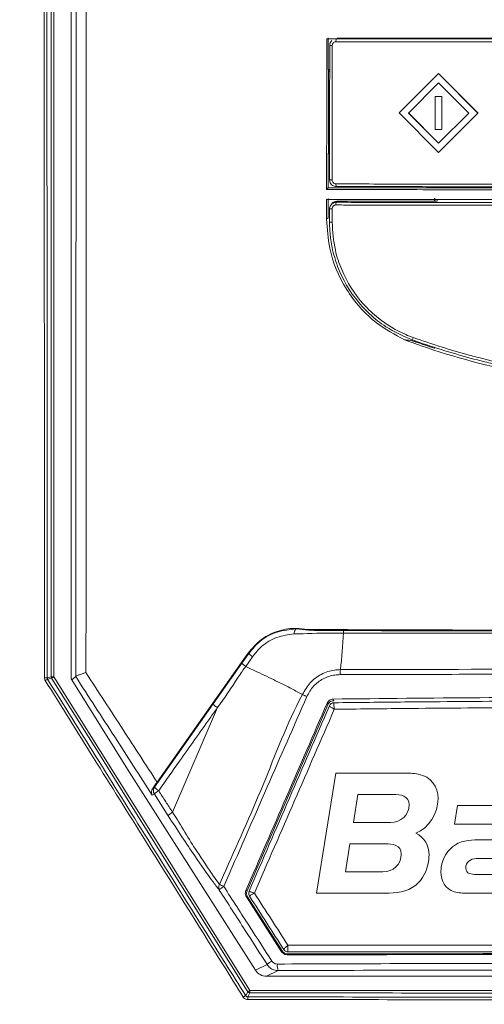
# Model space of a CAD drawing. Header units: millimetres. Extents: x 240 to 2023, y 154 to 1434.
# Tile 25 of 51: x 359 to 394, y 916 to 991. Entities that reach past the tile are written whole.
import ezdxf

# ---------------------------------------------------------------- set-up
doc = ezdxf.new("R2010")
doc.units = ezdxf.units.MM
doc.header["$LTSCALE"] = 7.5
doc.layers.add('Layer 1', color=7, linetype='Continuous')

# ---------------------------------------------------------------- blocks, each defined once
blk = doc.blocks.new('block 2')
at = {"layer": 'Layer 1', "lineweight": 0}
for points, knots in [([(0.3938, -0.3317), (0.4208, -0.3446), (0.4337, -0.3678), (0.4337, -0.3975), (0.4337, -0.4039), (0.4332, -0.4099), (0.4321, -0.4164), (0.4278, -0.4433), (0.4154, -0.4703), (0.3938, -0.4875), (0.3674, -0.5086), (0.3345, -0.5113), (0.3021, -0.5113), (0.3021, -0.5113), (0.0972, -0.5113), (0.0972, -0.5113), (0.0972, -0.5113), (0.1544, -0.1516), (0.1544, -0.1516), (0.1544, -0.1516), (0.3577, -0.1516), (0.3577, -0.1516), (0.3722, -0.1516), (0.3868, -0.1521), (0.4014, -0.1548), (0.4396, -0.1624), (0.4607, -0.1909), (0.4607, -0.2292), (0.4607, -0.2707), (0.4337, -0.3166), (0.3938, -0.3317)], [0, 0, 0, 0, 1, 1, 1, 2, 2, 2, 3, 3, 3, 4, 4, 4, 5, 5, 5, 6, 6, 6, 7, 7, 7, 8, 8, 8, 9, 9, 9, 10, 10, 10, 10]), ([(1.2944, -0.5113), (1.2944, -0.5113), (1.1699, -0.5113), (1.1699, -0.5113), (1.145, -0.5113), (1.1224, -0.5107), (1.0997, -0.4994), (1.0625, -0.4811), (1.0474, -0.446), (1.0474, -0.4056), (1.0474, -0.363), (1.0615, -0.322), (1.0911, -0.2912), (1.1208, -0.2605), (1.1537, -0.2486), (1.1957, -0.2486), (1.1957, -0.2486), (1.2637, -0.2486), (1.2637, -0.2486), (1.2637, -0.2486), (1.2793, -0.1516), (1.2793, -0.1516), (1.2793, -0.1516), (1.3516, -0.1516), (1.3516, -0.1516), (1.3516, -0.1516), (1.2944, -0.5113), (1.2944, -0.5113)], [0, 0, 0, 0, 1, 1, 1, 2, 2, 2, 3, 3, 3, 4, 4, 4, 5, 5, 5, 6, 6, 6, 7, 7, 7, 8, 8, 8, 9, 9, 9, 9]), ([(0.3264, -0.2157), (0.3264, -0.2157), (0.2207, -0.2157), (0.2207, -0.2157), (0.2207, -0.2157), (0.2072, -0.2993), (0.2072, -0.2993), (0.2072, -0.2993), (0.3183, -0.2993), (0.3183, -0.2993), (0.3496, -0.2993), (0.3739, -0.2788), (0.3739, -0.2465), (0.3739, -0.219), (0.348, -0.2157), (0.3264, -0.2157)], [0, 0, 0, 0, 1, 1, 1, 2, 2, 2, 3, 3, 3, 4, 4, 4, 5, 5, 5, 5]), ([(0.7508, -0.3592), (0.7508, -0.3592), (0.7265, -0.5113), (0.7265, -0.5113), (0.7265, -0.5113), (0.5497, -0.5113), (0.5497, -0.5113), (0.5362, -0.5113), (0.5222, -0.5107), (0.5092, -0.507), (0.4823, -0.4989), (0.4693, -0.4746), (0.4693, -0.4476), (0.4693, -0.4428), (0.4698, -0.4385), (0.4704, -0.4336), (0.4742, -0.4072), (0.4898, -0.3808), (0.5125, -0.3662), (0.5346, -0.3522), (0.5659, -0.3516), (0.5912, -0.3516), (0.5912, -0.3516), (0.6796, -0.3516), (0.6796, -0.3516), (0.6802, -0.3468), (0.6807, -0.3419), (0.6807, -0.3371), (0.6807, -0.3058), (0.657, -0.3047), (0.6322, -0.3047), (0.6322, -0.3047), (0.5103, -0.3047), (0.5103, -0.3047), (0.5103, -0.3047), (0.5189, -0.2486), (0.5189, -0.2486), (0.5189, -0.2486), (0.6451, -0.2486), (0.6451, -0.2486), (0.7039, -0.2486), (0.7535, -0.2556), (0.7535, -0.3268), (0.7535, -0.3376), (0.7524, -0.3484), (0.7508, -0.3592)], [0, 0, 0, 0, 1, 1, 1, 2, 2, 2, 3, 3, 3, 4, 4, 4, 5, 5, 5, 6, 6, 6, 7, 7, 7, 8, 8, 8, 9, 9, 9, 10, 10, 10, 11, 11, 11, 12, 12, 12, 13, 13, 13, 14, 14, 14, 15, 15, 15, 15]), ([(1.0259, -0.3673), (1.0259, -0.3673), (0.9563, -0.3673), (0.9563, -0.3673), (0.9579, -0.3565), (0.9606, -0.3452), (0.9606, -0.3344), (0.9606, -0.2993), (0.9245, -0.3047), (0.8991, -0.3047), (0.8991, -0.3047), (0.8662, -0.5113), (0.8662, -0.5113), (0.8662, -0.5113), (0.794, -0.5113), (0.794, -0.5113), (0.794, -0.5113), (0.8355, -0.2486), (0.8355, -0.2486), (0.8355, -0.2486), (0.9466, -0.2486), (0.9466, -0.2486), (0.9924, -0.2486), (1.0334, -0.2556), (1.0334, -0.3101), (1.0334, -0.3295), (1.0291, -0.3484), (1.0259, -0.3673)], [0, 0, 0, 0, 1, 1, 1, 2, 2, 2, 3, 3, 3, 4, 4, 4, 5, 5, 5, 6, 6, 6, 7, 7, 7, 8, 8, 8, 9, 9, 9, 9]), ([(1.6434, -0.3592), (1.6434, -0.3592), (1.6191, -0.5113), (1.6191, -0.5113), (1.6191, -0.5113), (1.4422, -0.5113), (1.4422, -0.5113), (1.4287, -0.5113), (1.4147, -0.5107), (1.4017, -0.507), (1.3748, -0.4989), (1.3618, -0.4746), (1.3618, -0.4476), (1.3618, -0.4428), (1.3624, -0.4385), (1.3629, -0.4336), (1.3667, -0.4072), (1.3823, -0.3808), (1.405, -0.3662), (1.4271, -0.3522), (1.4584, -0.3516), (1.4837, -0.3516), (1.4837, -0.3516), (1.5722, -0.3516), (1.5722, -0.3516), (1.5727, -0.3468), (1.5732, -0.3419), (1.5732, -0.3371), (1.5732, -0.3058), (1.5495, -0.3047), (1.5247, -0.3047), (1.5247, -0.3047), (1.4028, -0.3047), (1.4028, -0.3047), (1.4028, -0.3047), (1.4115, -0.2486), (1.4115, -0.2486), (1.4115, -0.2486), (1.5376, -0.2486), (1.5376, -0.2486), (1.5964, -0.2486), (1.646, -0.2556), (1.646, -0.3268), (1.646, -0.3376), (1.645, -0.3484), (1.6434, -0.3592)], [0, 0, 0, 0, 1, 1, 1, 2, 2, 2, 3, 3, 3, 4, 4, 4, 5, 5, 5, 6, 6, 6, 7, 7, 7, 8, 8, 8, 9, 9, 9, 10, 10, 10, 11, 11, 11, 12, 12, 12, 13, 13, 13, 14, 14, 14, 15, 15, 15, 15]), ([(1.9383, -0.3047), (1.9383, -0.3047), (1.8521, -0.3047), (1.8521, -0.3047), (1.7981, -0.3047), (1.7712, -0.3268), (1.7631, -0.3802), (1.762, -0.3862), (1.7615, -0.3926), (1.7615, -0.3986), (1.7615, -0.4449), (1.7965, -0.4552), (1.8364, -0.4552), (1.8364, -0.4552), (1.9141, -0.4552), (1.9141, -0.4552), (1.9141, -0.4552), (1.9054, -0.5113), (1.9054, -0.5113), (1.9054, -0.5113), (1.8068, -0.5113), (1.8068, -0.5113), (1.7685, -0.5113), (1.7334, -0.5086), (1.7086, -0.4751), (1.6941, -0.4552), (1.6876, -0.4309), (1.6876, -0.4061), (1.6876, -0.3587), (1.7081, -0.3036), (1.7469, -0.2745), (1.7771, -0.2519), (1.8122, -0.2486), (1.8483, -0.2486), (1.8483, -0.2486), (1.947, -0.2486), (1.947, -0.2486), (1.947, -0.2486), (1.9383, -0.3047), (1.9383, -0.3047)], [0, 0, 0, 0, 1, 1, 1, 2, 2, 2, 3, 3, 3, 4, 4, 4, 5, 5, 5, 6, 6, 6, 7, 7, 7, 8, 8, 8, 9, 9, 9, 10, 10, 10, 11, 11, 11, 12, 12, 12, 13, 13, 13, 13]), ([(1.2027, -0.3047), (1.151, -0.3047), (1.1213, -0.3473), (1.1213, -0.3964), (1.1213, -0.4325), (1.1413, -0.4552), (1.1785, -0.4552), (1.1785, -0.4552), (1.2308, -0.4552), (1.2308, -0.4552), (1.2308, -0.4552), (1.2551, -0.3047), (1.2551, -0.3047), (1.2551, -0.3047), (1.2027, -0.3047), (1.2027, -0.3047)], [0, 0, 0, 0, 1, 1, 1, 2, 2, 2, 3, 3, 3, 4, 4, 4, 5, 5, 5, 5]), ([(0.3027, -0.3635), (0.3027, -0.3635), (0.197, -0.3635), (0.197, -0.3635), (0.197, -0.3635), (0.184, -0.4471), (0.184, -0.4471), (0.184, -0.4471), (0.2951, -0.4471), (0.2951, -0.4471), (0.3264, -0.4471), (0.3507, -0.4266), (0.3507, -0.3942), (0.3507, -0.3667), (0.3242, -0.3635), (0.3027, -0.3635)], [0, 0, 0, 0, 1, 1, 1, 2, 2, 2, 3, 3, 3, 4, 4, 4, 5, 5, 5, 5]), ([(0.575, -0.4077), (0.5578, -0.4077), (0.5437, -0.4185), (0.5437, -0.4368), (0.5437, -0.4536), (0.5615, -0.4552), (0.5745, -0.4552), (0.5745, -0.4552), (0.6629, -0.4552), (0.6629, -0.4552), (0.6629, -0.4552), (0.6705, -0.4077), (0.6705, -0.4077), (0.6705, -0.4077), (0.575, -0.4077), (0.575, -0.4077)], [0, 0, 0, 0, 1, 1, 1, 2, 2, 2, 3, 3, 3, 4, 4, 4, 5, 5, 5, 5]), ([(1.4675, -0.4077), (1.4503, -0.4077), (1.4363, -0.4185), (1.4363, -0.4368), (1.4363, -0.4536), (1.4541, -0.4552), (1.467, -0.4552), (1.467, -0.4552), (1.5554, -0.4552), (1.5554, -0.4552), (1.5554, -0.4552), (1.563, -0.4077), (1.563, -0.4077), (1.563, -0.4077), (1.4675, -0.4077), (1.4675, -0.4077)], [0, 0, 0, 0, 1, 1, 1, 2, 2, 2, 3, 3, 3, 4, 4, 4, 5, 5, 5, 5])]:
    blk.add_open_spline(points, degree=3, knots=knots, dxfattribs=at)
blk = doc.blocks.new('bardac-logo-vector')
at = {"layer": 'Layer 1'}
blk.add_blockref('block 2', (0, 0), dxfattribs=at)

msp = doc.modelspace()

# ---------------------------------------------------------------- linework, layer by layer
at = {"color": 7, "linetype": 'Continuous', "lineweight": 15}
for p, q in [((360.99, 940.7), (360.99, 1051.466)), ((361.19, 1051.46), (361.19, 940.694)), ((362.497, 949.961), (362.497, 1025.347)), ((382.039, 986.868), (382.039, 989.268)), ((382.337, 989.066), (382.28, 988.996)), ((382.667, 989.18), (382.642, 988.977)), ((382.725, 989.251), (395.923, 989.247)), ((382.364, 988.692), (382.168, 988.681)), ((382.166, 986.868), (382.039, 986.868)), ((382.075, 986.868), (382.075, 980.504)), ((382.166, 986.737), (382.075, 986.73)), ((382.166, 986.706), (382.075, 986.706)), ((390.451, 986.559), (387.452, 983.561)), ((387.453, 983.563), (390.452, 986.561)), ((390.452, 986.561), (390.451, 986.559)), ((393.446, 983.553), (390.451, 986.559)), ((390.452, 986.561), (393.447, 983.555)), ((390.45, 985.852), (388.158, 983.56)), ((392.739, 983.554), (390.45, 985.852)), ((390.2, 984.808), (390.198, 982.306)), ((390.201, 984.81), (390.2, 984.808)), ((390.699, 984.808), (390.2, 984.808)), ((390.201, 984.81), (390.701, 984.809)), ((390.699, 984.808), (390.697, 982.305)), ((390.699, 982.307), (390.701, 984.809)), ((390.701, 984.809), (390.699, 984.808)), ((387.453, 983.563), (387.452, 983.561)), ((387.452, 983.561), (390.446, 980.554)), ((388.158, 983.56), (390.447, 981.262)), ((390.448, 981.264), (388.159, 983.562)), ((390.446, 980.554), (393.446, 983.553)), ((390.447, 981.262), (392.739, 983.554)), ((392.741, 983.556), (390.448, 981.264)), ((393.447, 983.555), (393.446, 983.553)), ((390.697, 982.305), (390.198, 982.306)), ((390.699, 982.307), (390.697, 982.305)), ((382.075, 980.707), (382.161, 980.707)), ((390.448, 981.264), (390.447, 981.262)), ((382.075, 980.504), (382.039, 980.469)), ((382.039, 977.87), (382.039, 980.469)), ((382.039, 980.469), (382.161, 980.469)), ((382.075, 980.504), (382.161, 980.504)), ((382.16, 978.472), (382.356, 978.478)), ((381.934, 977.747), (382.039, 977.87)), ((382.039, 977.87), (396.637, 977.866)), ((382.636, 978.167), (382.658, 977.971)), ((382.039, 977.07), (382.039, 975.586)), ((390.138, 977.068), (390.138, 976.851)), ((390.166, 977.093), (390.166, 976.851)), ((390.324, 976.851), (390.369, 976.906)), ((382.158, 976.271), (382.355, 976.276)), ((382.158, 975.268), (382.158, 976.271)), ((382.337, 976.668), (382.27, 976.586)), ((382.725, 976.852), (382.658, 976.77)), ((382.725, 976.852), (390.324, 976.851)), ((381.933, 975.487), (382.039, 975.586)), ((382.353, 975.273), (382.158, 975.268)), ((388.468, 966.301), (388.518, 966.491)), ((390.138, 965.746), (390.138, 965.677)), ((390.166, 965.711), (390.138, 965.677)), ((362.497, 941.385), (362.497, 949.961)), ((369.036, 932.69), (375.935, 942.477)), ((375.489, 941.742), (376.007, 942.477)), ((376.007, 942.477), (375.935, 942.477)), ((373.3, 938.637), (375.489, 941.742)), ((376.292, 942.224), (375.778, 941.481)), ((362.497, 940.536), (362.497, 941.385)), ((362.497, 940.536), (362.547, 940.456)), ((362.849, 940.715), (362.547, 940.456)), ((362.547, 940.456), (366.911, 933.479)), ((362.849, 940.715), (362.85, 940.717)), ((368.844, 932.317), (373.3, 938.637)), ((370.214, 930.403), (373.625, 938.35)), ((382.018, 938.569), (375.889, 924.433)), ((382.505, 938.722), (382.501, 938.72)), ((376.52, 918.39), (366.911, 933.479)), ((368.731, 932.266), (368.844, 932.317)), ((368.832, 931.763), (368.677, 931.693)), ((369.883, 930.134), (368.832, 931.763)), ((378.511, 919.792), (375.829, 923.972)), ((375.927, 923.962), (378.558, 919.861)), ((376.037, 924.397), (376.037, 924.397)), ((376.067, 924.022), (376.067, 924.022)), ((379.001, 919.784), (379.007, 919.781)), ((376.52, 918.39), (377.41, 918.818)), ((378.258, 918.355), (377.365, 917.926)), ((432.629, 917.926), (377.365, 917.926))]:
    msp.add_line(p, q, dxfattribs=at)
at = {"color": 7, "linetype": 'Continuous', "lineweight": 15, "flags": 128}
for points in [[(383.3, 944.212), (383.289, 944.269), (383.277, 944.304), (383.264, 944.314), (383.251, 944.3), (383.239, 944.261), (383.228, 944.2), (383.219, 944.12), (383.212, 944.025)], [(360.685, 940.612), (360.699, 940.616), (360.755, 940.632), (360.99, 940.7)], [(361.021, 940.594), (361.007, 940.59), (360.951, 940.574), (360.715, 940.506)], [(375.935, 916.756), (375.722, 917.095), (374.874, 918.45), (371.48, 923.874), (366.25, 932.234), (364.547, 934.956), (361.021, 940.594)], [(361.19, 940.694), (364.717, 935.056), (368.658, 928.757), (372.599, 922.458), (376.104, 916.856)], [(382.426, 939.002), (382.449, 938.935), (382.472, 938.872)], [(382.018, 938.569), (381.994, 938.636), (381.972, 938.699)], [(375.79, 924.443), (375.84, 924.438), (375.889, 924.433)], [(375.927, 923.962), (375.878, 923.967), (375.829, 923.972)], [(378.511, 919.792), (378.534, 919.826), (378.558, 919.861)], [(378.98, 919.631), (378.957, 919.597), (378.933, 919.561)], [(375.768, 916.454), (375.776, 916.468), (375.806, 916.524), (375.935, 916.756)], [(376.104, 916.662), (376.02, 916.511), (375.937, 916.36)], [(376.104, 916.856), (376.104, 916.818), (376.104, 916.783), (376.104, 916.75), (376.104, 916.721), (376.104, 916.697), (376.104, 916.678), (376.104, 916.667), (376.104, 916.662)]]:
    msp.add_lwpolyline(points, dxfattribs=at)
at = {"color": 7, "linetype": 'Continuous', "lineweight": 15}
for centre, radius, start, end in [((382.725, 976.353), 0.5, 89.98606, 140.88604), ((407.883, 1020.909), 58.013, 250.73314, 252.1892), ((379.897, 944.01), 0.437, 132.22891, 187.55284), ((348.521, 945.541), 34.723, 352.88384, 357.49899), ((376.857, 943.15), 1.085, 218.37155, 238.60614), ((386.018, 940.895), 3.06, 173.53894, 180.66302), ((360.533, 934.728), 5.886, 88.52143, 90.5395), ((361.655, 938.711), 2.026, 117.62832, 123.43334), ((361.19, 940.7), 0.2, 180.08514, 212.04927), ((361.143, 942.519), 1.825, 265.20737, 271.48741), ((360.036, 942.452), 2.103, 297.91928, 303.28197), ((382.51, 938.322), 0.4, 90.71157, 156.52797), ((382.508, 938.322), 0.398, 91.01735, 156.44709), ((369.255, 932.031), 0.5, 145.16577, 212.37694), ((369.704, 931.042), 1.131, 118.73904, 140.39911), ((369.718, 932.976), 1.095, 216.97827, 239.31422), ((374.148, 924.678), 0.425, 146.97533, 206.97597), ((374.788, 923.545), 1.387, 119.21692, 137.27414), ((375.899, 928.851), 4.469, 241.8629, 246.41514), ((376.404, 924.238), 0.4, 156.59203, 212.63522), ((376.404, 924.238), 0.4, 156.5917, 212.69651), ((379.002, 920.18), 0.395, 212.76221, 269.78839), ((379.007, 920.181), 0.4, 212.67804, 270.07129), ((378.565, 917.672), 1.627, 119.57546, 135.19374), ((379.216, 918.742), 1.033, 173.66269, 201.99532), ((377.713, 913.058), 3.914, 119.79396, 122.77882), ((378.17, 916.205), 2.239, 176.01469, 181.12636), ((374.951, 918.611), 2.101, 297.92867, 303.29788), ((376.104, 916.862), 0.2, 212.13117, 269.91601)]:
    msp.add_arc(centre, radius, start, end, dxfattribs=at)
for centre, major_axis, ratio, start_param, end_param in [((379.603, 943.104), (1.547, -0.001), 0.918013, 0.918767, 0.990557), ((377.365, 918.926), (1.002, 0), 0.99763, 3.707517, 4.712389)]:
    msp.add_ellipse(centre, major_axis=major_axis, ratio=ratio, start_param=start_param, end_param=end_param, dxfattribs=at)
for points, knots in [([(344.997, 1133.481), (344.997, 1094.149), (344.997, 1037.512), (344.997, 973.259), (344.997, 947.342), (344.997, 937.732), (344.997, 934.741), (344.997, 931.747), (344.996, 928.747), (345, 925.701), (346.247, 922.466), (348.473, 919.502), (350.642, 916.146), (352.858, 912.858), (354.711, 910.055), (356.285, 907.736), (357.562, 905.68), (359.55, 903.491), (362.402, 901.972), (365.355, 901.556), (367.851, 901.636), (370.133, 901.617), (375.53, 901.627), (383.987, 901.618), (395.581, 901.622), (407.19, 901.619), (418.916, 901.626), (430.833, 901.601), (439.767, 901.673), (446.121, 901.576), (449.489, 902.787), (452.075, 905.098), (453.592, 907.571), (454.977, 909.603), (456.272, 911.554), (457.606, 913.551), (458.99, 915.628), (460.45, 917.805), (461.911, 920.039), (463.551, 922.323), (464.884, 925.083), (465.875, 952.371), (464.327, 1021.424), (464.737, 1089.941), (464.997, 1133.481)], [0, 0, 0, 0, 0.210693, 0.303394, 0.344186, 0.349529, 0.354871, 0.360213, 0.365556, 0.370983, 0.376371, 0.383753, 0.390783, 0.397775, 0.404988, 0.40878, 0.412789, 0.417945, 0.424439, 0.429606, 0.433738, 0.437806, 0.441821, 0.462638, 0.483084, 0.503898, 0.524796, 0.545874, 0.567667, 0.572739, 0.579753, 0.586225, 0.590909, 0.595245, 0.599402, 0.603452, 0.60811, 0.612766, 0.617496, 0.622393, 0.627865, 0.633556, 0.767142, 1, 1, 1, 1]), ([(462.453, 1132.975), (462.441, 1117.859), (462.417, 1087.625), (462.43, 1042.224), (462.318, 996.785), (462.648, 960.315), (462.192, 937.811), (462.552, 929.426), (462.473, 926.402), (461.451, 923.916), (460.135, 921.994), (457.326, 918.041), (454.142, 913.268), (451.102, 908.339), (448.932, 905.733), (446.61, 904.514), (441.385, 904.092), (430.041, 904.548), (412.458, 904.286), (392.818, 904.396), (377.982, 904.294), (369.554, 904.383), (366.106, 904.283), (364.04, 904.396), (361.856, 905.223), (359.385, 907.414), (357.234, 910.846), (354.563, 915.167), (351.436, 919.531), (348.691, 923.289), (347.296, 927.448), (347.441, 931.579), (347.912, 947.582), (347.442, 975.267), (347.629, 1014.42), (347.573, 1053.962), (347.57, 1093.484), (347.551, 1119.812), (347.541, 1132.975)], [0, 0, 0, 0, 0.082469, 0.164937, 0.247406, 0.329874, 0.363611, 0.369672, 0.375674, 0.379842, 0.38409, 0.388344, 0.406253, 0.415289, 0.419902, 0.424528, 0.429085, 0.448203, 0.486447, 0.52469, 0.555112, 0.567209, 0.570564, 0.573901, 0.578426, 0.582953, 0.591628, 0.600328, 0.610631, 0.620907, 0.625421, 0.634229, 0.643078, 0.712831, 0.784598, 0.856365, 0.928182, 1, 1, 1, 1]), ([(347.683, 1132.986), (347.692, 1119.823), (347.71, 1093.495), (347.729, 1053.97), (347.72, 1014.432), (347.779, 975.25), (347.613, 947.64), (347.752, 932.385), (347.651, 929.156), (347.663, 926.707), (348.495, 924.233), (350.033, 922.002), (352.205, 918.919), (354.613, 915.206), (357.032, 911.675), (358.728, 908.982), (360.061, 906.963), (361.936, 905.364), (364.071, 904.529), (366.116, 904.466), (369.552, 904.497), (377.98, 904.48), (392.815, 904.529), (412.458, 904.44), (430.043, 904.696), (441.374, 904.242), (446.568, 904.658), (448.844, 905.855), (450.992, 908.435), (454.012, 913.359), (457.47, 918.386), (460.271, 922.548), (461.519, 924.49), (462.168, 926.094), (462.307, 927.778), (462.263, 929.98), (462.308, 937.839), (462.232, 960.293), (462.273, 996.796), (462.261, 1042.225), (462.281, 1087.633), (462.3, 1117.867), (462.31, 1132.986)], [0, 0, 0, 0, 0.071874, 0.14376, 0.215583, 0.287419, 0.357232, 0.366043, 0.370461, 0.37486, 0.379286, 0.38442, 0.389567, 0.399852, 0.408528, 0.412874, 0.417209, 0.421647, 0.426086, 0.429388, 0.432729, 0.444836, 0.475287, 0.513561, 0.551847, 0.570983, 0.575461, 0.579998, 0.584525, 0.593569, 0.611495, 0.617739, 0.620915, 0.624066, 0.627042, 0.630039, 0.636072, 0.669839, 0.75237, 0.834919, 0.91745, 1, 1, 1, 1]), ([(352.671, 895.657), (353.237, 894.967), (354.369, 893.587), (356.412, 892.575), (358.571, 892.086), (360.796, 892.064), (386.926, 892.76), (414.697, 892.459), (443.932, 892.027), (448.998, 891.947), (452.499, 892.264), (454.436, 892.873), (456.768, 894.697), (458.659, 897.262), (460.451, 900.171), (464.529, 906.679), (468.681, 912.947), (472.941, 918.88), (474.176, 920.825), (475.168, 923.878), (475.668, 928.035), (475.613, 933.751), (475.127, 939.476), (474.187, 967.717), (475.44, 1031.904), (475.131, 1094.157), (474.943, 1131.997)], [0, 0, 0, 0, 0.007613, 0.015224, 0.019009, 0.026605, 0.03423, 0.244001, 0.264877, 0.285732, 0.287451, 0.295101, 0.302751, 0.312521, 0.322353, 0.332187, 0.37862, 0.386928, 0.395179, 0.398241, 0.414488, 0.430886, 0.447451, 0.463931, 0.674156, 1, 1, 1, 1]), ([(360.478, 940.614), (360.468, 959.172), (360.456, 980.107), (360.456, 1010.533), (360.459, 1029.037), (360.467, 1045.159), (360.471, 1051.787)], [0, 0, 0, 0, 0.500612, 0.564698, 0.821048, 1, 1, 1, 1]), ([(360.678, 1051.778), (360.67, 1033.28), (360.654, 996.24), (360.675, 959.17), (360.685, 940.612)], [0, 0, 0, 0, 0.499386, 1, 1, 1, 1]), ([(362.85, 940.717), (362.857, 947.918), (362.875, 969.488), (362.881, 1005.419), (362.854, 1034.127), (362.841, 1048.48)], [0, 0, 0, 0, 0.200379, 0.60019, 1, 1, 1, 1]), ([(363.622, 1048.53), (363.635, 1034.171), (363.662, 1005.452), (363.656, 969.604), (363.637, 948.123), (363.631, 941.016)], [0, 0, 0, 0, 0.400889, 0.801781, 1, 1, 1, 1]), ([(381.934, 977.747), (381.936, 979.656), (381.939, 983.475), (381.942, 987.292), (381.944, 989.202)], [0, 0, 0, 0, 0.49999, 1, 1, 1, 1]), ([(396.578, 989.185), (396.569, 989.185), (391.686, 989.188), (386.801, 989.195), (381.951, 989.202), (381.944, 989.202)], [0, 0, 0, 0, 0.001844, 0.99845, 1, 1, 1, 1]), ([(382.284, 988.992), (382.273, 988.981), (382.223, 988.932), (382.18, 988.82), (382.171, 988.723), (382.168, 988.681)], [0, 0, 0, 0, 0.1327632, 0.6260432, 1, 1, 1, 1]), ([(382.364, 988.692), (382.369, 988.733), (382.379, 988.816), (382.453, 988.91), (382.545, 988.967), (382.61, 988.973), (382.642, 988.977)], [0, 0, 0, 0, 0.279634, 0.559206, 0.779566, 1, 1, 1, 1]), ([(382.642, 988.977), (385.101, 988.972), (389.493, 988.964), (393.903, 988.96), (395.843, 988.958)], [0, 0, 0, 0, 0.559998, 1, 1, 1, 1]), ([(382.16, 978.472), (382.16, 978.671), (382.16, 979.663), (382.162, 981.449), (382.164, 984.654), (382.166, 987.064), (382.168, 988.681)], [0, 0, 0, 0, 0.058296, 0.291477, 0.524659, 1, 1, 1, 1]), ([(382.356, 978.478), (382.357, 980.385), (382.359, 983.791), (382.362, 987.194), (382.364, 988.692)], [0, 0, 0, 0, 0.559998, 1, 1, 1, 1]), ([(382.16, 978.472), (382.164, 978.421), (382.174, 978.313), (382.252, 978.166), (382.374, 978.049), (382.517, 977.982), (382.616, 977.974), (382.658, 977.971)], [0, 0, 0, 0, 0.195931, 0.407576, 0.621757, 0.837995, 1, 1, 1, 1]), ([(382.356, 978.478), (382.36, 978.435), (382.37, 978.348), (382.442, 978.247), (382.534, 978.181), (382.602, 978.172), (382.636, 978.167)], [0, 0, 0, 0, 0.280313, 0.559525, 0.77951, 1, 1, 1, 1]), ([(396.573, 977.722), (394.126, 977.724), (389.235, 977.73), (384.367, 977.741), (381.934, 977.747)], [0, 0, 0, 0, 0.500152, 1, 1, 1, 1]), ([(395.835, 978.148), (393.366, 978.151), (388.957, 978.155), (384.567, 978.164), (382.636, 978.167)], [0, 0, 0, 0, 0.559991, 1, 1, 1, 1]), ([(395.844, 977.952), (395.66, 977.952), (394.739, 977.953), (393.45, 977.954), (391.609, 977.956), (390.138, 977.958), (388.3, 977.961), (386.83, 977.963), (385.278, 977.966), (384.01, 977.968), (383.109, 977.97), (382.658, 977.971)], [0, 0, 0, 0, 0.041811, 0.209059, 0.292682, 0.459929, 0.543552, 0.7108, 0.794423, 0.897208, 1, 1, 1, 1]), ([(381.933, 975.487), (381.933, 975.857), (381.933, 976.36), (381.934, 976.863), (381.934, 976.996)], [0, 0, 0, 0, 0.735073, 1, 1, 1, 1]), ([(381.934, 976.996), (385.7, 976.991), (393.225, 976.98), (400.792, 976.978), (404.571, 976.977)], [0, 0, 0, 0, 0.500554, 1, 1, 1, 1]), ([(382.658, 976.77), (382.607, 976.766), (382.5, 976.756), (382.353, 976.678), (382.236, 976.555), (382.169, 976.411), (382.161, 976.313), (382.158, 976.271)], [0, 0, 0, 0, 0.193981, 0.409254, 0.624348, 0.838923, 1, 1, 1, 1]), ([(382.355, 976.276), (382.354, 976.175), (382.354, 975.975), (382.353, 975.64), (382.353, 975.406), (382.353, 975.273)], [0, 0, 0, 0, 0.3004, 0.600813, 1, 1, 1, 1]), ([(382.633, 976.566), (382.602, 976.563), (382.541, 976.556), (382.458, 976.508), (382.395, 976.437), (382.36, 976.355), (382.356, 976.3), (382.355, 976.276)], [0, 0, 0, 0, 0.207089, 0.413632, 0.628778, 0.840641, 1, 1, 1, 1]), ([(382.658, 976.77), (382.654, 976.736), (382.645, 976.668), (382.637, 976.601), (382.633, 976.567)], [0, 0, 0, 0, 0.5000184, 1, 1, 1, 1]), ([(382.633, 976.566), (382.825, 976.566), (383.783, 976.565), (387.813, 976.558), (394.215, 976.547), (399.861, 976.545), (402.419, 976.544)], [0, 0, 0, 0, 0.02919, 0.145951, 0.613129, 1, 1, 1, 1]), ([(382.658, 976.77), (382.849, 976.77), (383.808, 976.768), (385.535, 976.764), (388.608, 976.759), (391.687, 976.755), (394.77, 976.752), (397.084, 976.75), (399.634, 976.749), (401.414, 976.748), (402.421, 976.748)], [0, 0, 0, 0, 0.029221, 0.146102, 0.262985, 0.496764, 0.613646, 0.730529, 0.847411, 1, 1, 1, 1]), ([(387.855, 966.314), (387.124, 966.709), (385.378, 967.652), (383.309, 970.057), (382.1, 972.885), (381.98, 974.749), (381.933, 975.487)], [0, 0, 0, 0, 0.215843, 0.51589, 0.808375, 1, 1, 1, 1]), ([(382.158, 975.268), (382.162, 975.067), (382.181, 974.054), (382.488, 972.522), (383.427, 970.303), (384.748, 968.592), (386.592, 967.119), (387.773, 966.604), (388.468, 966.301)], [0, 0, 0, 0, 0.051714, 0.260191, 0.395714, 0.669696, 0.80553, 1, 1, 1, 1]), ([(388.518, 966.491), (388.33, 966.563), (387.387, 966.922), (386.064, 967.726), (384.333, 969.346), (383.209, 971.138), (382.482, 973.312), (382.401, 974.551), (382.353, 975.273)], [0, 0, 0, 0, 0.052855, 0.265982, 0.401473, 0.675399, 0.81107, 1, 1, 1, 1]), ([(402.413, 963.417), (402.222, 963.435), (401.265, 963.527), (399.548, 963.741), (397.651, 964.054), (395.766, 964.424), (394.267, 964.765), (392.432, 965.242), (390.631, 965.763), (389.223, 966.248), (388.518, 966.491)], [0, 0, 0, 0, 0.040367, 0.201868, 0.363368, 0.444105, 0.605605, 0.686341, 0.843041, 1, 1, 1, 1]), ([(388.74, 966.145), (388.734, 966.148), (388.719, 966.153), (388.694, 966.161), (388.635, 966.18), (388.514, 966.215), (388.261, 966.273), (388.059, 966.298), (387.914, 966.309), (387.855, 966.314)], [0, 0, 0, 0, 0.0029344, 0.0067564, 0.0138849, 0.0450292, 0.167945, 0.6574879, 1, 1, 1, 1]), ([(404.344, 962.872), (401.703, 963.134), (396.364, 963.664), (390.916, 965.205), (388.118, 966.218), (387.855, 966.314)], [0, 0, 0, 0, 0.469994, 0.950113, 1, 1, 1, 1]), ([(388.468, 966.301), (388.649, 966.237), (389.552, 965.918), (391.196, 965.389), (393.044, 964.872), (394.908, 964.412), (396.411, 964.088), (398.284, 963.745), (400.151, 963.455), (401.649, 963.299), (402.398, 963.221)], [0, 0, 0, 0, 0.0402683, 0.2013742, 0.3624804, 0.4430204, 0.604127, 0.6846669, 0.8421998, 1, 1, 1, 1]), ([(375.935, 942.477), (376.267, 942.861), (376.93, 943.63), (378.258, 944.24), (379.467, 944.429), (380.17, 944.331), (380.452, 944.291)], [0, 0, 0, 0, 0.29309, 0.5861, 0.833456, 1, 1, 1, 1]), ([(376.007, 942.477), (376.276, 942.797), (376.867, 943.499), (378.144, 944.197), (379.117, 944.289), (379.604, 944.334)], [0, 0, 0, 0, 0.294993, 0.64805, 1, 1, 1, 1]), ([(383.212, 944.025), (382.881, 944.024), (381.609, 944.021), (380.376, 943.982), (379.464, 943.953)], [0, 0, 0, 0, 0.259743, 1, 1, 1, 1]), ([(380.543, 944.232), (380.235, 944.283), (379.923, 944.334), (379.608, 944.334), (379.604, 944.334)], [0, 0, 0, 0, 0.985484, 1, 1, 1, 1]), ([(380.452, 944.291), (383.724, 944.279), (390.277, 944.254), (400.441, 944.238), (410.907, 944.241), (421.263, 944.263), (428.001, 944.294), (431.18, 944.308)], [0, 0, 0, 0, 0.194169, 0.388868, 0.599673, 0.811159, 1, 1, 1, 1]), ([(380.543, 944.232), (381.129, 944.227), (382.036, 944.218), (382.969, 944.213), (383.3, 944.212)], [0, 0, 0, 0, 0.645928, 1, 1, 1, 1]), ([(426.782, 944.025), (426.451, 944.025), (424.795, 944.021), (417.825, 944.007), (407.377, 943.998), (394.483, 944.004), (386.969, 944.018), (383.212, 944.025)], [0, 0, 0, 0, 0.0229044, 0.1145264, 0.4813265, 0.7406631, 1, 1, 1, 1]), ([(383.3, 944.212), (385.786, 944.203), (390.63, 944.187), (397.864, 944.174), (402.941, 944.172), (406.981, 944.173), (411.315, 944.176), (417.977, 944.188), (423.544, 944.206), (426.444, 944.218), (426.695, 944.219)], [0, 0, 0, 0, 0.172391, 0.335892, 0.499624, 0.522619, 0.614605, 0.798607, 0.982609, 1, 1, 1, 1]), ([(379.464, 943.953), (379.02, 943.894), (378.132, 943.777), (377.02, 943.114), (376.511, 942.491), (376.292, 942.224)], [0, 0, 0, 0, 0.363128, 0.726363, 1, 1, 1, 1]), ([(375.489, 941.742), (375.492, 941.734), (375.497, 941.717), (375.559, 941.655), (375.654, 941.575), (375.737, 941.512), (375.778, 941.481)], [0, 0, 0, 0, 0.249994, 0.499973, 0.749992, 1, 1, 1, 1]), ([(362.85, 940.717), (362.867, 940.73), (362.9, 940.757), (363.082, 940.832), (363.329, 940.92), (363.529, 940.985), (363.628, 941.016), (363.631, 941.016)], [0, 0, 0, 0, 0.250951, 0.501621, 0.759579, 0.993583, 1, 1, 1, 1]), ([(363.631, 941.016), (364.572, 939.569), (366.373, 936.796), (368.175, 934.017), (369.036, 932.69)], [0, 0, 0, 0, 0.522235, 1, 1, 1, 1]), ([(375.778, 941.481), (375.778, 941.481), (375.602, 941.245), (374.851, 940.116), (374.189, 939.105), (373.627, 938.355), (373.627, 938.355)], [0, 0, 0, 0, 0.000017, 0.262483, 0.999985, 1, 1, 1, 1]), ([(375.778, 941.481), (376.065, 941.348), (376.87, 940.973), (378.089, 940.387), (379.272, 939.795), (379.84, 939.489), (380.1, 939.348)], [0, 0, 0, 0, 0.162524, 0.456805, 0.751088, 1, 1, 1, 1]), ([(380.1, 939.348), (380.276, 939.661), (380.626, 940.285), (381.504, 940.929), (382.329, 941.209), (382.83, 941.232), (382.977, 941.239)], [0, 0, 0, 0, 0.2924969, 0.5849341, 0.8778062, 1, 1, 1, 1]), ([(382.977, 941.239), (388.296, 941.253), (398.271, 941.279), (413.005, 941.277), (422.338, 941.252), (427.016, 941.239)], [0, 0, 0, 0, 0.362929, 0.680631, 1, 1, 1, 1]), ([(360.478, 940.614), (360.48, 940.576), (360.486, 940.501), (360.521, 940.435), (360.539, 940.402)], [0, 0, 0, 0, 0.499681, 1, 1, 1, 1]), ([(375.594, 916.349), (375.085, 917.161), (372.603, 921.123), (368.808, 927.185), (364.299, 934.391), (361.762, 938.446), (360.539, 940.402)], [0, 0, 0, 0, 0.1013208, 0.4942015, 0.7561041, 1, 1, 1, 1]), ([(360.715, 940.506), (360.707, 940.523), (360.689, 940.556), (360.686, 940.593), (360.685, 940.612)], [0, 0, 0, 0, 0.500362, 1, 1, 1, 1]), ([(360.715, 940.506), (361.938, 938.551), (364.475, 934.495), (368.983, 927.29), (372.778, 921.228), (375.259, 917.267), (375.768, 916.454)], [0, 0, 0, 0, 0.2438958, 0.5057987, 0.8986789, 1, 1, 1, 1]), ([(368.677, 931.693), (367.723, 933.172), (365.78, 936.183), (363.837, 939.187), (362.849, 940.715)], [0, 0, 0, 0, 0.4911177, 1, 1, 1, 1]), ([(382.958, 940.859), (382.827, 940.853), (382.386, 940.833), (381.66, 940.585), (380.889, 940.018), (380.581, 939.469), (380.428, 939.195)], [0, 0, 0, 0, 0.12314, 0.415904, 0.708048, 1, 1, 1, 1]), ([(427.036, 940.859), (422.548, 940.872), (413.55, 940.897), (401.66, 940.898), (391.451, 940.885), (385.791, 940.868), (382.958, 940.859)], [0, 0, 0, 0, 0.306069, 0.613629, 0.806629, 1, 1, 1, 1]), ([(373.792, 924.91), (373.894, 925.146), (374.995, 927.669), (377.193, 932.436), (378.909, 937.149), (380.1, 939.348), (380.1, 939.348)], [0, 0, 0, 0, 0.048972, 0.524485, 0.999997, 1, 1, 1, 1]), ([(380.428, 939.195), (379.426, 936.905), (377.319, 932.091), (375.215, 927.279), (374.111, 924.755)], [0, 0, 0, 0, 0.475513, 1, 1, 1, 1]), ([(380.1, 939.348), (380.12, 939.338), (380.159, 939.319), (380.238, 939.281), (380.328, 939.239), (380.395, 939.21), (380.428, 939.195)], [0, 0, 0, 0, 0.2499958, 0.50002, 0.750007, 1, 1, 1, 1]), ([(381.972, 938.699), (381.999, 938.749), (382.055, 938.848), (382.194, 938.951), (382.324, 938.996), (382.403, 939.001), (382.426, 939.002)], [0, 0, 0, 0, 0.293748, 0.587461, 0.881847, 1, 1, 1, 1]), ([(382.472, 938.872), (382.415, 938.865), (382.303, 938.853), (382.154, 938.764), (382.062, 938.66), (382.028, 938.589), (382.018, 938.569)], [0, 0, 0, 0, 0.294044, 0.58806, 0.882557, 1, 1, 1, 1]), ([(382.426, 939.002), (386.145, 939.041), (393.596, 939.12), (404.876, 939.151), (416.224, 939.122), (423.782, 939.042), (427.568, 939.002)], [0, 0, 0, 0, 0.247798, 0.49643, 0.747779, 1, 1, 1, 1]), ([(382.505, 938.722), (384.298, 938.743), (388.936, 938.796), (396.45, 938.848), (405.968, 938.87), (416.336, 938.841), (423.801, 938.762), (427.489, 938.722)], [0, 0, 0, 0, 0.120004, 0.310425, 0.500846, 0.753449, 1, 1, 1, 1]), ([(373.62, 938.345), (373.428, 938.074), (372.471, 936.718), (370.984, 934.614), (369.689, 932.782), (369.16, 932.034)], [0, 0, 0, 0, 0.128807, 0.644045, 1, 1, 1, 1]), ([(373.624, 938.35), (373.578, 938.384), (373.486, 938.451), (373.379, 938.539), (373.307, 938.606), (373.3, 938.623), (373.296, 938.632)], [0, 0, 0, 0, 0.249997, 0.499997, 0.750017, 1, 1, 1, 1]), ([(375.79, 924.443), (375.792, 924.446), (377.849, 929.197), (379.911, 933.949), (381.972, 938.699)], [0, 0, 0, 0, 0.000627, 1, 1, 1, 1]), ([(376.037, 924.397), (377.059, 926.757), (379.092, 931.451), (381.13, 936.147), (382.143, 938.481)], [0, 0, 0, 0, 0.502839, 1, 1, 1, 1]), ([(382.519, 938.228), (381.511, 935.913), (379.484, 931.253), (377.461, 926.594), (376.443, 924.249)], [0, 0, 0, 0, 0.496783, 1, 1, 1, 1]), ([(382.519, 938.228), (382.517, 938.229), (382.484, 938.249), (382.405, 938.297), (382.296, 938.366), (382.208, 938.426), (382.152, 938.467), (382.146, 938.476), (382.143, 938.481)], [0, 0, 0, 0, 0.006341, 0.160242, 0.388912, 0.594122, 0.792681, 1, 1, 1, 1]), ([(382.501, 938.72), (382.496, 938.71), (382.488, 938.691), (382.484, 938.61), (382.489, 938.495), (382.501, 938.362), (382.513, 938.268), (382.518, 938.229), (382.519, 938.228)], [0, 0, 0, 0, 0.20733, 0.405868, 0.611095, 0.839779, 0.993657, 1, 1, 1, 1]), ([(427.475, 938.228), (423.801, 938.267), (416.34, 938.346), (405.97, 938.375), (396.43, 938.353), (388.921, 938.301), (384.294, 938.248), (382.519, 938.228)], [0, 0, 0, 0, 0.245817, 0.499152, 0.690125, 0.881098, 1, 1, 1, 1]), ([(368.731, 932.266), (368.698, 932.209), (368.616, 932.068), (368.613, 931.866), (368.653, 931.74), (368.676, 931.694), (368.677, 931.693)], [0, 0, 0, 0, 0.284036, 0.708853, 0.99284, 1, 1, 1, 1]), ([(369.036, 932.69), (368.968, 932.594), (368.86, 932.441), (368.766, 932.313), (368.731, 932.266)], [0, 0, 0, 0, 0.626405, 1, 1, 1, 1]), ([(369.16, 932.034), (369.34, 931.756), (369.691, 931.213), (370.042, 930.669), (370.213, 930.404)], [0, 0, 0, 0, 0.512273, 1, 1, 1, 1]), ([(370.214, 930.403), (370.168, 930.373), (370.077, 930.311), (369.97, 930.228), (369.897, 930.163), (369.888, 930.143), (369.883, 930.133)], [0, 0, 0, 0, 0.2499977, 0.5000068, 0.7500155, 1, 1, 1, 1]), ([(373.769, 924.486), (373.603, 924.703), (373.077, 925.39), (372.087, 926.801), (370.921, 928.535), (370.232, 929.595), (369.883, 930.134)], [0, 0, 0, 0, 0.165892, 0.524276, 0.758182, 1, 1, 1, 1]), ([(370.214, 930.403), (370.214, 930.403), (370.552, 929.896), (371.148, 928.853), (372.237, 927.166), (373.094, 925.873), (373.611, 925.152), (373.758, 924.955), (373.792, 924.91)], [0, 0, 0, 0, 0.000007, 0.238943, 0.477616, 0.8351773, 0.9626864, 1, 1, 1, 1]), ([(374.111, 924.755), (374.771, 923.732), (375.988, 921.843), (377.204, 919.953), (377.762, 919.087)], [0, 0, 0, 0, 0.5419968, 1, 1, 1, 1]), ([(475.038, 924.415), (475.038, 924.415), (475.038, 923.736), (474.798, 922.041), (473.526, 919.601), (472.225, 917.871), (471.281, 916.449), (469.681, 914.061), (466.252, 908.871), (462.227, 903.089), (459.006, 897.811), (456.984, 894.787), (454.452, 892.835), (452.032, 892.096), (449.757, 892.053), (435.715, 892.383), (414.73, 892.008), (389.883, 892.137), (374.976, 892.049), (366.749, 892.179), (362.168, 892.01), (359.415, 891.935), (356.734, 892.359), (354.357, 893.609), (353.103, 894.873), (352.621, 895.623), (352.621, 895.623)], [0, 0, 0, 0, 0, 0.014451, 0.035902, 0.057673, 0.060586, 0.072239, 0.118847, 0.193015, 0.221959, 0.25072, 0.269747, 0.288754, 0.303336, 0.317968, 0.587533, 0.749252, 0.846273, 0.904478, 0.924118, 0.943733, 0.963015, 0.981049, 1, 1, 1, 1, 1]), ([(377.41, 918.818), (376.855, 919.684), (375.641, 921.574), (374.427, 923.462), (373.769, 924.486)], [0, 0, 0, 0, 0.458004, 1, 1, 1, 1]), ([(375.829, 923.972), (375.803, 924.022), (375.752, 924.122), (375.741, 924.291), (375.774, 924.393), (375.79, 924.443)], [0, 0, 0, 0, 0.34142, 0.682856, 1, 1, 1, 1]), ([(375.889, 924.433), (375.872, 924.38), (375.838, 924.273), (375.853, 924.104), (375.903, 924.008), (375.927, 923.962)], [0, 0, 0, 0, 0.340996, 0.682024, 1, 1, 1, 1]), ([(376.037, 924.397), (376.04, 924.393), (376.048, 924.387), (376.116, 924.36), (376.221, 924.322), (376.337, 924.283), (376.415, 924.258), (376.442, 924.25), (376.443, 924.249)], [0, 0, 0, 0, 0.218208, 0.429134, 0.64634, 0.882492, 0.993469, 1, 1, 1, 1]), ([(376.443, 924.249), (376.442, 924.248), (376.417, 924.236), (376.344, 924.198), (376.235, 924.139), (376.138, 924.081), (376.076, 924.039), (376.07, 924.028), (376.067, 924.022)], [0, 0, 0, 0, 0.0065339, 0.1175031, 0.3536715, 0.5708498, 0.781795, 1, 1, 1, 1]), ([(378.67, 919.966), (378.243, 920.631), (377.375, 921.983), (376.508, 923.335), (376.067, 924.022)], [0, 0, 0, 0, 0.4919509, 1, 1, 1, 1]), ([(376.443, 924.249), (376.876, 923.577), (377.726, 922.255), (378.577, 920.933), (378.995, 920.282)], [0, 0, 0, 0, 0.508299, 1, 1, 1, 1]), ([(378.67, 919.966), (378.671, 919.972), (378.674, 919.986), (378.723, 920.041), (378.804, 920.119), (378.9, 920.203), (378.968, 920.26), (378.994, 920.281), (378.995, 920.282)], [0, 0, 0, 0, 0.212983, 0.41914, 0.63076, 0.860833, 0.993576, 1, 1, 1, 1]), ([(378.995, 920.282), (378.995, 920.281), (378.991, 920.247), (378.983, 920.158), (378.975, 920.025), (378.976, 919.903), (378.984, 919.816), (378.995, 919.795), (379.001, 919.784)], [0, 0, 0, 0, 0.006411, 0.139155, 0.369236, 0.580837, 0.786973, 1, 1, 1, 1]), ([(378.995, 920.282), (383.246, 920.287), (391.767, 920.297), (403.64, 920.303), (414.525, 920.306), (423.241, 920.305), (428.644, 920.303), (430.774, 920.302)], [0, 0, 0, 0, 0.247162, 0.495405, 0.685486, 0.876058, 1, 1, 1, 1]), ([(378.933, 919.561), (378.876, 919.567), (378.764, 919.578), (378.613, 919.662), (378.545, 919.749), (378.511, 919.792)], [0, 0, 0, 0, 0.338778, 0.677544, 1, 1, 1, 1]), ([(378.558, 919.861), (378.594, 919.817), (378.664, 919.728), (378.816, 919.647), (378.926, 919.636), (378.98, 919.631)], [0, 0, 0, 0, 0.337799, 0.675557, 1, 1, 1, 1]), ([(430.788, 919.581), (427.967, 919.582), (422.319, 919.584), (413.725, 919.585), (405.033, 919.583), (396.289, 919.579), (387.575, 919.571), (381.815, 919.564), (378.933, 919.561)], [0, 0, 0, 0, 0.163902, 0.3281195, 0.4965492, 0.6653213, 0.8324932, 1, 1, 1, 1]), ([(378.98, 919.631), (381.803, 919.634), (387.45, 919.641), (396.013, 919.648), (404.637, 919.652), (413.309, 919.655), (421.963, 919.654), (427.782, 919.652), (430.717, 919.651), (430.788, 919.651)], [0, 0, 0, 0, 0.1642088, 0.3284176, 0.4952794, 0.6621413, 0.8290032, 0.9958651, 1, 1, 1, 1]), ([(430.762, 919.801), (428.62, 919.802), (423.221, 919.804), (414.509, 919.804), (403.662, 919.802), (391.793, 919.795), (383.275, 919.786), (379.007, 919.781)], [0, 0, 0, 0, 0.12474, 0.314417, 0.504584, 0.751749, 1, 1, 1, 1]), ([(377.41, 918.818), (377.48, 918.73), (377.619, 918.554), (377.924, 918.388), (378.147, 918.366), (378.258, 918.355)], [0, 0, 0, 0, 0.334642, 0.66739, 1, 1, 1, 1]), ([(378.189, 918.856), (378.133, 918.862), (378.021, 918.872), (377.867, 918.954), (377.797, 919.042), (377.762, 919.087)], [0, 0, 0, 0, 0.3342376, 0.6671594, 1, 1, 1, 1]), ([(378.189, 918.856), (379.653, 918.862), (384.821, 918.882), (393.744, 918.905), (404.928, 918.915), (416.089, 918.905), (425.042, 918.883), (430.264, 918.862), (431.805, 918.856)], [0, 0, 0, 0, 0.082389, 0.290775, 0.499161, 0.706222, 0.913284, 1, 1, 1, 1]), ([(431.736, 918.355), (430.199, 918.361), (424.99, 918.382), (416.06, 918.404), (404.928, 918.414), (393.773, 918.404), (384.873, 918.382), (379.718, 918.361), (378.258, 918.355)], [0, 0, 0, 0, 0.086716, 0.293778, 0.500839, 0.709225, 0.917611, 1, 1, 1, 1]), ([(375.594, 916.349), (375.621, 916.313), (375.676, 916.242), (375.797, 916.175), (375.887, 916.165), (375.932, 916.161)], [0, 0, 0, 0, 0.331944, 0.66597, 1, 1, 1, 1]), ([(375.937, 916.36), (375.914, 916.363), (375.87, 916.367), (375.809, 916.401), (375.782, 916.437), (375.768, 916.454)], [0, 0, 0, 0, 0.333843, 0.66784, 1, 1, 1, 1]), ([(375.937, 916.36), (383.007, 916.352), (397.488, 916.334), (416.865, 916.338), (429.166, 916.354), (434.057, 916.36)], [0, 0, 0, 0, 0.36496, 0.747535, 1, 1, 1, 1]), ([(376.104, 916.856), (378.327, 916.854), (387.958, 916.848), (404.997, 916.843), (422.036, 916.848), (431.667, 916.854), (433.89, 916.856)], [0, 0, 0, 0, 0.115416, 0.5, 0.884584, 1, 1, 1, 1]), ([(433.89, 916.662), (433.757, 916.662), (433.09, 916.661), (430.29, 916.659), (420.792, 916.654), (404.42, 916.65), (387.958, 916.654), (378.327, 916.66), (376.104, 916.662)], [0, 0, 0, 0, 0.006922, 0.03461, 0.145363, 0.5, 0.884584, 1, 1, 1, 1]), ([(434.062, 916.161), (429.171, 916.154), (416.867, 916.138), (397.487, 916.134), (383.003, 916.152), (375.932, 916.161)], [0, 0, 0, 0, 0.2524652, 0.6350405, 1, 1, 1, 1])]:
    msp.add_open_spline(points, degree=3, knots=knots, dxfattribs=at)

# ---------------------------------------------------------------- block references
at = {"xscale": 25.4, "yscale": 25.4, "zscale": 25.4}
msp.add_blockref('bardac-logo-vector', (378.706, 937.23), dxfattribs=at)

doc.saveas('drawing.dxf')
